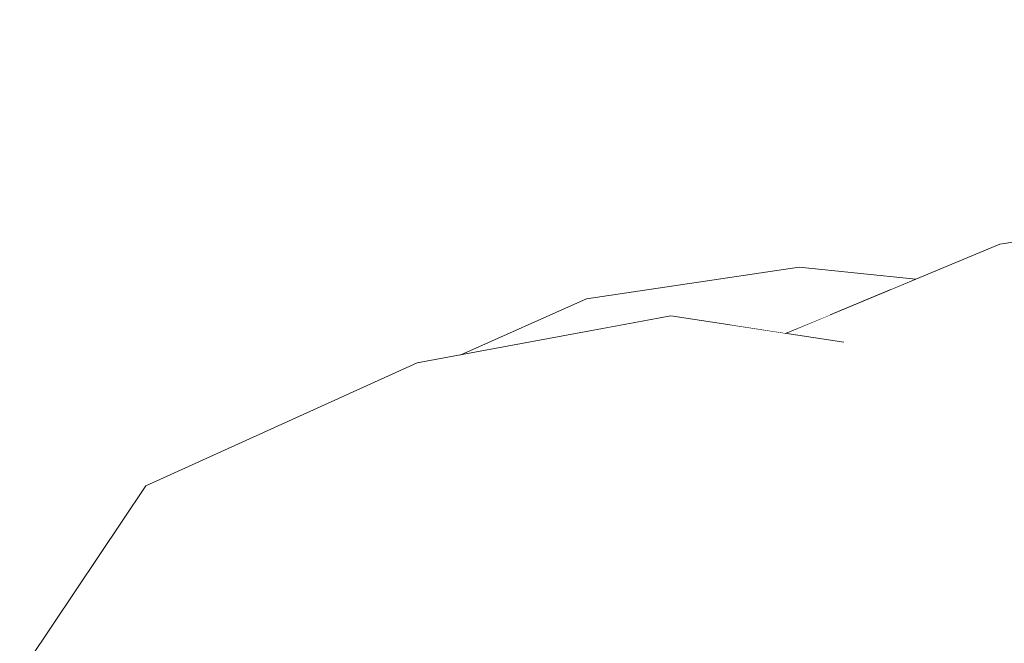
# Model space of a CAD drawing. Header units: millimetres. Extents: x 0 to 650, y -1 to 707.
# Tile 45 of 256: x 95.609 to 96.024, y 640.459 to 640.722. Entities that reach past the tile are written whole.
import ezdxf
from ezdxf.xclip import XClip

# ---------------------------------------------------------------- set-up
doc = ezdxf.new("R2010")
doc.units = ezdxf.units.MM
doc.header["$MEASUREMENT"] = 0
doc.header["$XCLIPFRAME"] = 0
doc.linetypes.add('Wipeout_Contour', pattern=[1000, 0, -1000])
doc.layers.add('Interior - Mobiliário .ARQ', color=7, linetype='Continuous')
doc.layers.add('Parede.ARQ', color=7, linetype='Continuous')

# ---------------------------------------------------------------- blocks, each defined once
blk = doc.blocks.new('Desenho_3_3', base_point=(252.30921, 622.83488))
at = {"color": 254, "linetype": 'Wipeout_Contour', "lineweight": 0, "ltscale": 49723.751362}
blk.add_wipeout([(94.54291, 671.13488), (94.54291, 640.4986), (94.5994, 640.51069), (94.79053, 640.52395), (95.14267, 640.49125), (95.36504, 640.45945), (95.42833, 640.48457), (95.58838, 640.44165), (95.60037, 640.41516), (95.60294, 640.4289), (95.61264, 640.45183), (95.66199, 640.5254), (95.77629, 640.57729), (95.79464, 640.58069), (95.84756, 640.60421), (95.93713, 640.61748), (95.9863, 640.61252), (96.02173, 640.62727), (96.04788, 640.63715), (96.16761, 640.65699), (96.28131, 640.66612), (96.47542, 640.63775), (96.54812, 640.5813), (96.59893, 640.57831), (96.66133, 640.53928), (96.75518, 640.53378), (96.92376, 640.47169), (96.96964, 640.42062), (97.09325, 640.30473), (97.12854, 640.23944), (97.26874, 640.05967), (97.2838, 640.00011), (97.34651, 639.75204), (97.35121, 639.73304), (97.38045, 639.45838), (97.38167, 639.25282), (97.36132, 639.19425), (97.35749, 639.1753), (97.33382, 639.04073), (97.32627, 639.01766), (97.32153, 639.00619), (97.24488, 638.75387), (97.12091, 638.43909), (97.11041, 638.42037), (97.02934, 638.31127), (97.0515, 638.29725), (97.24519, 638.12776), (97.24401, 638.06291), (97.39216, 637.63128), (97.50561, 637.49811), (97.54247, 637.34103), (97.60343, 637.26598), (97.63506, 637.07027), (98.22311, 636.55013), (98.29922, 636.33034), (98.66797, 635.44232), (98.49275, 634.86739), (98.07826, 634.46885), (97.73506, 634.22476), (97.71348, 634.20594), (97.6221, 634.14196), (97.17609, 633.73986), (97.23797, 633.41631), (97.34811, 632.8758), (97.5164, 631.92913), (97.56259, 631.61101), (97.58592, 631.45045), (97.55905, 631.14913), (97.25778, 631.19405), (97.24883, 631.14216), (97.26727, 631.11218), (97.535, 630.58021), (97.69062, 630.29609), (105.69579, 630.96292), (105.69579, 638.63488), (106.19579, 638.63488), (106.19579, 671.13488)], dxfattribs=at).dxf.layer = 'Parede.ARQ'
at = {"color": 254, "linetype": 'Wipeout_Contour', "lineweight": 0, "ltscale": 1943.115374}
blk.add_wipeout([(95.93141, 640.58966), (95.98294, 640.60295), (96.02173, 640.62727)], dxfattribs=at).dxf.layer = 'Interior - Mobiliário .ARQ'
at = {"color": 254, "linetype": 'Wipeout_Contour', "lineweight": 0, "ltscale": 1943.339411}
blk.add_wipeout([(95.89077, 640.54907), (95.919, 640.57135), (95.77629, 640.57729)], dxfattribs=at).dxf.layer = 'Interior - Mobiliário .ARQ'
at = {"color": 254, "linetype": 'Wipeout_Contour', "lineweight": 0, "ltscale": 1942.391805}
blk.add_wipeout([(95.68418, 640.42139), (95.66967, 640.45913), (95.62199, 640.40268)], dxfattribs=at).dxf.layer = 'Interior - Mobiliário .ARQ'
at = {"color": 254, "linetype": 'Wipeout_Contour', "lineweight": 0, "ltscale": 1943.453003}
blk.add_wipeout([(95.98294, 640.60295), (96.08545, 640.62861), (96.13519, 640.64475)], dxfattribs=at).dxf.layer = 'Interior - Mobiliário .ARQ'
at = {"color": 254, "linetype": 'Wipeout_Contour', "lineweight": 0, "ltscale": 1942.684013}
blk.add_wipeout([(95.77629, 640.57729), (95.75978, 640.54682), (95.89077, 640.54907)], dxfattribs=at).dxf.layer = 'Interior - Mobiliário .ARQ'
at = {"color": 254, "linetype": 'Wipeout_Contour', "lineweight": 0, "ltscale": 1942.684214}
blk.add_wipeout([(96.03062, 640.50053), (96.06718, 640.51247), (95.919, 640.57135)], dxfattribs=at).dxf.layer = 'Interior - Mobiliário .ARQ'
at = {"color": 254, "linetype": 'Wipeout_Contour', "lineweight": 0, "ltscale": 1942.861864}
blk.add_wipeout([(95.65181, 640.4979), (95.66199, 640.5254), (95.61264, 640.45183)], dxfattribs=at).dxf.layer = 'Interior - Mobiliário .ARQ'
at = {"color": 254, "linetype": 'Wipeout_Contour', "lineweight": 0, "ltscale": 1943.472665}
blk.add_wipeout([(96.13519, 640.64475), (96.02173, 640.62727), (95.98294, 640.60295)], dxfattribs=at).dxf.layer = 'Interior - Mobiliário .ARQ'
at = {"color": 254, "linetype": 'Wipeout_Contour', "lineweight": 0, "ltscale": 1942.854272}
blk.add_wipeout([(95.75978, 640.54682), (95.77629, 640.57729), (95.66199, 640.5254)], dxfattribs=at).dxf.layer = 'Interior - Mobiliário .ARQ'
at = {"color": 254, "linetype": 'Wipeout_Contour', "lineweight": 0, "ltscale": 1943.287163}
blk.add_wipeout([(95.919, 640.57135), (95.89077, 640.54907), (96.03062, 640.50053)], dxfattribs=at).dxf.layer = 'Interior - Mobiliário .ARQ'
at = {"color": 254, "linetype": 'Wipeout_Contour', "lineweight": 0, "ltscale": 1942.554928}
blk.add_wipeout([(95.61264, 640.45183), (95.60294, 640.4289), (95.65181, 640.4979)], dxfattribs=at).dxf.layer = 'Interior - Mobiliário .ARQ'
at = {"color": 254, "linetype": 'Wipeout_Contour', "lineweight": 0, "ltscale": 1943.078196}
blk.add_wipeout([(95.98294, 640.60295), (95.95589, 640.58592), (96.0719, 640.57837)], dxfattribs=at).dxf.layer = 'Interior - Mobiliário .ARQ'
at = {"color": 254, "linetype": 'Wipeout_Contour', "lineweight": 0, "ltscale": 1943.017546}
blk.add_wipeout([(95.66199, 640.5254), (95.65181, 640.4979), (95.75978, 640.54682)], dxfattribs=at).dxf.layer = 'Interior - Mobiliário .ARQ'
at = {"color": 254, "linetype": 'Wipeout_Contour', "lineweight": 0, "ltscale": 1942.672861}
blk.add_wipeout([(95.99277, 640.44758), (96.00798, 640.46768), (95.88092, 640.50306)], dxfattribs=at).dxf.layer = 'Interior - Mobiliário .ARQ'
at = {"color": 254, "linetype": 'Wipeout_Contour', "lineweight": 0, "ltscale": 1943.226035}
blk.add_wipeout([(96.0719, 640.57837), (96.08545, 640.62861), (95.98294, 640.60295)], dxfattribs=at).dxf.layer = 'Interior - Mobiliário .ARQ'
at = {"color": 254, "linetype": 'Wipeout_Contour', "lineweight": 0, "ltscale": 1942.564886}
blk.add_wipeout([(95.88092, 640.50306), (95.8672, 640.45698), (95.99277, 640.44758)], dxfattribs=at).dxf.layer = 'Interior - Mobiliário .ARQ'
at = {"layer": 'Interior - Mobiliário .ARQ', "color": 7, "linetype": 'Continuous', "lineweight": 0}
blk.add_line((96.13519, 640.64475), (96.02173, 640.62727), dxfattribs=at)
at = {"color": 254, "linetype": 'Wipeout_Contour', "lineweight": 0, "ltscale": 1942.872285}
blk.add_wipeout([(95.98294, 640.60295), (95.94204, 640.58803), (95.95589, 640.58592)], dxfattribs=at).dxf.layer = 'Interior - Mobiliário .ARQ'
at = {"color": 254, "linetype": 'Wipeout_Contour', "lineweight": 0, "ltscale": 1943.156829}
blk.add_wipeout([(95.8672, 640.45698), (95.88092, 640.50306), (95.76536, 640.49698)], dxfattribs=at).dxf.layer = 'Interior - Mobiliário .ARQ'
at = {"color": 254, "linetype": 'Wipeout_Contour', "lineweight": 0, "ltscale": 1943.139561}
blk.add_wipeout([(95.99277, 640.44758), (96.18929, 640.27487), (96.00798, 640.46768)], dxfattribs=at).dxf.layer = 'Interior - Mobiliário .ARQ'
at = {"color": 254, "linetype": 'Wipeout_Contour', "lineweight": 0, "ltscale": 1943.375529}
blk.add_wipeout([(95.88092, 640.50306), (95.89077, 640.54907), (95.75978, 640.54682)], dxfattribs=at).dxf.layer = 'Interior - Mobiliário .ARQ'
at = {"color": 254, "linetype": 'Wipeout_Contour', "lineweight": 0, "ltscale": 1942.631773}
blk.add_wipeout([(95.76536, 640.49698), (95.76123, 640.44052), (95.8672, 640.45698)], dxfattribs=at).dxf.layer = 'Interior - Mobiliário .ARQ'
at = {"color": 254, "linetype": 'Wipeout_Contour', "lineweight": 0, "ltscale": 1942.037554}
blk.add_wipeout([(96.00798, 640.46768), (96.18929, 640.27487), (96.20998, 640.28208)], dxfattribs=at).dxf.layer = 'Interior - Mobiliário .ARQ'
at = {"color": 254, "linetype": 'Wipeout_Contour', "lineweight": 0, "ltscale": 1942.615484}
blk.add_wipeout([(95.75978, 640.54682), (95.76536, 640.49698), (95.88092, 640.50306)], dxfattribs=at).dxf.layer = 'Interior - Mobiliário .ARQ'
at = {"color": 254, "linetype": 'Wipeout_Contour', "lineweight": 0, "ltscale": 1943.156989}
blk.add_wipeout([(96.03062, 640.50053), (96.00798, 640.46768), (96.20998, 640.28208)], dxfattribs=at).dxf.layer = 'Interior - Mobiliário .ARQ'
at = {"color": 254, "linetype": 'Wipeout_Contour', "lineweight": 0, "ltscale": 1942.608052}
blk.add_wipeout([(96.03062, 640.50053), (95.89077, 640.54907), (95.88092, 640.50306)], dxfattribs=at).dxf.layer = 'Interior - Mobiliário .ARQ'
at = {"color": 254, "linetype": 'Wipeout_Contour', "lineweight": 0, "ltscale": 1943.305015}
blk.add_wipeout([(95.65181, 640.4979), (95.66967, 640.45913), (95.76536, 640.49698)], dxfattribs=at).dxf.layer = 'Interior - Mobiliário .ARQ'
at = {"color": 254, "linetype": 'Wipeout_Contour', "lineweight": 0, "ltscale": 1942.340315}
blk.add_wipeout([(95.76536, 640.49698), (95.75978, 640.54682), (95.65181, 640.4979)], dxfattribs=at).dxf.layer = 'Interior - Mobiliário .ARQ'
at = {"color": 254, "linetype": 'Wipeout_Contour', "lineweight": 0, "ltscale": 1943.295359}
blk.add_wipeout([(95.88092, 640.50306), (96.00798, 640.46768), (96.03062, 640.50053)], dxfattribs=at).dxf.layer = 'Interior - Mobiliário .ARQ'
at = {"color": 254, "linetype": 'Wipeout_Contour', "lineweight": 0, "ltscale": 1943.580378}
blk.add_wipeout([(96.15423, 640.49448), (96.01588, 640.56848), (95.919, 640.57135)], dxfattribs=at).dxf.layer = 'Interior - Mobiliário .ARQ'
at = {"color": 254, "linetype": 'Wipeout_Contour', "lineweight": 0, "ltscale": 1942.422983}
blk.add_wipeout([(95.65181, 640.4979), (95.60294, 640.4289), (95.62199, 640.40268)], dxfattribs=at).dxf.layer = 'Interior - Mobiliário .ARQ'
at = {"color": 254, "linetype": 'Wipeout_Contour', "lineweight": 0, "ltscale": 1942.506723}
blk.add_wipeout([(95.76123, 640.44052), (95.76536, 640.49698), (95.66967, 640.45913)], dxfattribs=at).dxf.layer = 'Interior - Mobiliário .ARQ'
at = {"color": 254, "linetype": 'Wipeout_Contour', "lineweight": 0, "ltscale": 1942.779544}
blk.add_wipeout([(95.919, 640.57135), (96.06718, 640.51247), (96.15423, 640.49448)], dxfattribs=at).dxf.layer = 'Interior - Mobiliário .ARQ'
at = {"color": 254, "linetype": 'Wipeout_Contour', "lineweight": 0, "ltscale": 1942.742042}
blk.add_wipeout([(95.62199, 640.40268), (95.66967, 640.45913), (95.65181, 640.4979)], dxfattribs=at).dxf.layer = 'Interior - Mobiliário .ARQ'
at = {"layer": 'Interior - Mobiliário .ARQ', "color": 7, "linetype": 'Continuous', "lineweight": 0}
blk.add_line((95.66199, 640.5254), (95.61264, 640.45183), dxfattribs=at)
at = {"color": 254, "linetype": 'Wipeout_Contour', "lineweight": 0, "ltscale": 1942.809531}
blk.add_wipeout([(95.919, 640.57135), (96.01588, 640.56848), (95.88304, 640.59705)], dxfattribs=at).dxf.layer = 'Interior - Mobiliário .ARQ'
at = {"color": 254, "linetype": 'Wipeout_Contour', "lineweight": 0, "ltscale": 1942.841794}
blk.add_wipeout([(95.88304, 640.59705), (95.77629, 640.57729), (95.919, 640.57135)], dxfattribs=at).dxf.layer = 'Interior - Mobiliário .ARQ'
at = {"color": 254, "linetype": 'Wipeout_Contour', "lineweight": 0, "ltscale": 1943.550875}
blk.add_wipeout([(96.20033, 640.49921), (96.0719, 640.57837), (96.01588, 640.56848)], dxfattribs=at).dxf.layer = 'Interior - Mobiliário .ARQ'
at = {"layer": 'Interior - Mobiliário .ARQ', "color": 7, "linetype": 'Continuous', "lineweight": 0}
blk.add_line((95.77629, 640.57729), (95.66199, 640.5254), dxfattribs=at)
at = {"color": 254, "linetype": 'Wipeout_Contour', "lineweight": 0, "ltscale": 1942.611718}
blk.add_wipeout([(96.01588, 640.56848), (96.15423, 640.49448), (96.20033, 640.49921)], dxfattribs=at).dxf.layer = 'Interior - Mobiliário .ARQ'
at = {"color": 254, "linetype": 'Wipeout_Contour', "lineweight": 0, "ltscale": 1943.292685}
blk.add_wipeout([(95.95589, 640.58592), (95.88304, 640.59705), (96.01588, 640.56848)], dxfattribs=at).dxf.layer = 'Interior - Mobiliário .ARQ'
at = {"color": 254, "linetype": 'Wipeout_Contour', "lineweight": 0, "ltscale": 1943.163141}
blk.add_wipeout([(95.90767, 640.59329), (95.93141, 640.58966), (95.9503, 640.59752)], dxfattribs=at).dxf.layer = 'Interior - Mobiliário .ARQ'
at = {"color": 254, "linetype": 'Wipeout_Contour', "lineweight": 0, "ltscale": 1943.264208}
blk.add_wipeout([(96.01588, 640.56848), (96.0719, 640.57837), (95.95589, 640.58592)], dxfattribs=at).dxf.layer = 'Interior - Mobiliário .ARQ'
at = {"color": 254, "linetype": 'Wipeout_Contour', "lineweight": 0, "ltscale": 3886.180052}
blk.add_wipeout([(95.93713, 640.61748), (95.80687, 640.58327), (95.88304, 640.59705), (95.90767, 640.59329), (95.9503, 640.59752), (95.97582, 640.60815)], dxfattribs=at).dxf.layer = 'Interior - Mobiliário .ARQ'
at = {"color": 254, "linetype": 'Wipeout_Contour', "lineweight": 0, "ltscale": 1943.343633}
blk.add_wipeout([(95.80687, 640.58327), (95.93713, 640.61748), (95.84756, 640.60421)], dxfattribs=at).dxf.layer = 'Interior - Mobiliário .ARQ'
at = {"layer": 'Interior - Mobiliário .ARQ', "color": 7, "linetype": 'Continuous', "lineweight": 0}
for p, q in [((95.84756, 640.60421), (95.79464, 640.58069)), ((95.77629, 640.57729), (95.88304, 640.59705)), ((95.88304, 640.59705), (95.95589, 640.58592))]:
    blk.add_line(p, q, dxfattribs=at)
at = {"color": 254, "linetype": 'Wipeout_Contour', "lineweight": 0, "ltscale": 1943.209095}
blk.add_wipeout([(95.9863, 640.61252), (95.93713, 640.61748), (95.97582, 640.60815)], dxfattribs=at).dxf.layer = 'Interior - Mobiliário .ARQ'
at = {"layer": 'Interior - Mobiliário .ARQ', "color": 7, "linetype": 'Continuous', "lineweight": 0}
for p, q in [((96.02173, 640.62727), (95.93141, 640.58966)), ((95.84756, 640.60421), (95.93713, 640.61748)), ((95.9863, 640.61252), (95.93713, 640.61748))]:
    blk.add_line(p, q, dxfattribs=at)

msp = doc.modelspace()

# ---------------------------------------------------------------- block references
at = {"color": 7, "linetype": 'Continuous', "lineweight": 0}
ref = msp.add_blockref('Desenho_3_3', (252.30921, 622.83488), dxfattribs=at)
XClip(ref).set_block_clipping_path([(94.5429147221, 610.0813537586), (504.066260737, 688.4753035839)])

doc.saveas('drawing.dxf')
